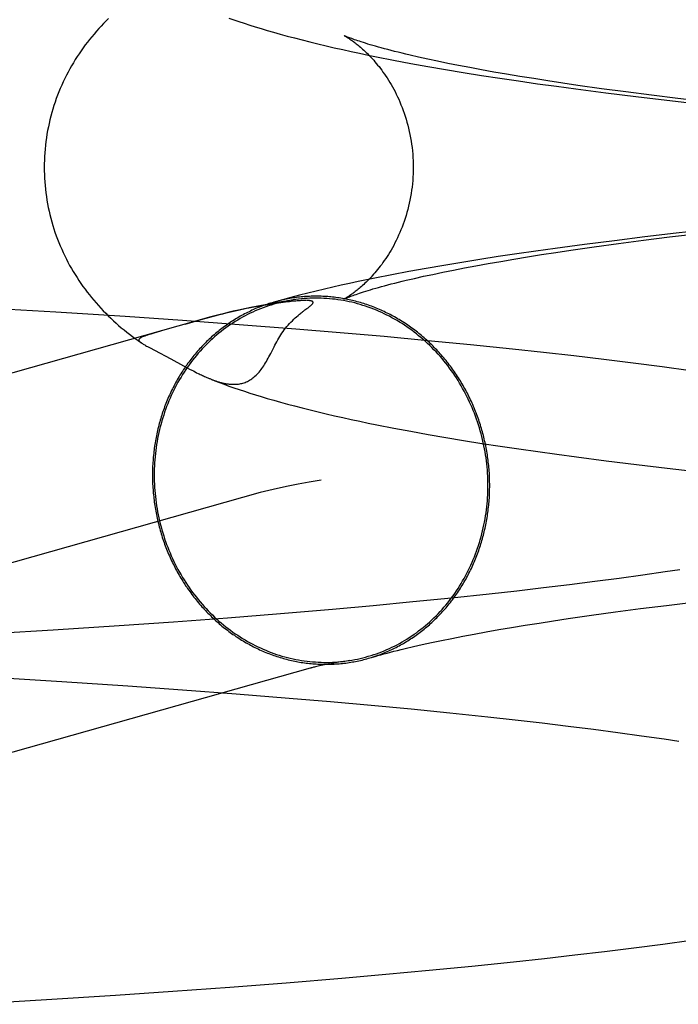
# Model space of a CAD drawing. Header units: inches. Extents: x 0 to 262, y 0 to 169.
# Tile 24 of 74: x 87.1533 to 87.2229, y 87.5961 to 87.7002. Entities that reach past the tile are written whole.
import ezdxf

# ---------------------------------------------------------------- set-up
doc = ezdxf.new("R2010")
doc.units = ezdxf.units.IN
doc.header["$LTSCALE"] = 14.384615
doc.header["$MEASUREMENT"] = 0
doc.linetypes.add('HIDDEN', pattern=[0.2, 0.1, -0.1])
doc.layers.add('DEFAULT_2', color=8, linetype='HIDDEN')

msp = doc.modelspace()

# ---------------------------------------------------------------- linework, layer by layer
at = {"layer": 'DEFAULT_2', "color": 8, "linetype": 'HIDDEN'}
for p, q in [((87.19642, 87.69604), (87.19546, 87.69626)), ((87.19281, 87.69594), (87.19462, 87.6956)), ((87.19462, 87.6956), (87.19644, 87.69527)), ((87.19745, 87.69582), (87.19642, 87.69604)), ((87.19644, 87.69527), (87.19829, 87.69495)), ((87.19853, 87.6956), (87.19745, 87.69582)), ((87.19967, 87.69538), (87.19853, 87.6956)), ((87.20086, 87.69515), (87.19967, 87.69538)), ((87.20211, 87.69492), (87.20086, 87.69515)), ((87.19829, 87.69495), (87.20018, 87.69464)), ((87.20018, 87.69464), (87.20209, 87.69433)), ((87.20209, 87.69433), (87.20404, 87.69403)), ((87.20341, 87.69468), (87.20211, 87.69492)), ((87.20476, 87.69445), (87.20341, 87.69468)), ((87.20617, 87.69422), (87.20476, 87.69445)), ((87.20763, 87.69398), (87.20617, 87.69422)), ((87.20404, 87.69403), (87.20601, 87.69374)), ((87.20601, 87.69374), (87.20801, 87.69345)), ((87.20913, 87.69374), (87.20763, 87.69398)), ((87.20801, 87.69345), (87.21004, 87.69317)), ((87.21069, 87.69351), (87.20913, 87.69374)), ((87.21004, 87.69317), (87.21209, 87.69289)), ((87.21229, 87.69327), (87.21069, 87.69351)), ((87.21478, 87.69292), (87.21229, 87.69327)), ((87.21209, 87.69289), (87.21523, 87.69248)), ((87.21737, 87.69257), (87.21478, 87.69292)), ((87.21523, 87.69248), (87.21843, 87.69209)), ((87.22006, 87.69222), (87.21737, 87.69257)), ((87.21843, 87.69209), (87.22169, 87.6917)), ((87.22284, 87.69188), (87.22006, 87.69222)), ((87.22169, 87.6917), (87.22501, 87.69133)), ((87.2257, 87.69154), (87.22284, 87.69188)), ((87.22267, 87.67763), (87.21938, 87.67724)), ((87.22198, 87.67724), (87.22483, 87.67758)), ((87.22602, 87.678), (87.22267, 87.67763)), ((87.21298, 87.67645), (87.20988, 87.67603)), ((87.21615, 87.67685), (87.21298, 87.67645)), ((87.21401, 87.67619), (87.21657, 87.67654)), ((87.21938, 87.67724), (87.21615, 87.67685)), ((87.21657, 87.67654), (87.21923, 87.67689)), ((87.21923, 87.67689), (87.22198, 87.67724)), ((87.20585, 87.67546), (87.20387, 87.67516)), ((87.20785, 87.67575), (87.20585, 87.67546)), ((87.20695, 87.67513), (87.20844, 87.67537)), ((87.20988, 87.67603), (87.20785, 87.67575)), ((87.20844, 87.67537), (87.20997, 87.6756)), ((87.20997, 87.6756), (87.21155, 87.67584)), ((87.21155, 87.67584), (87.21401, 87.67619)), ((87.20001, 87.67455), (87.19812, 87.67424)), ((87.20193, 87.67486), (87.20001, 87.67455)), ((87.20152, 87.67419), (87.2028, 87.67443)), ((87.20387, 87.67516), (87.20193, 87.67486)), ((87.2028, 87.67443), (87.20413, 87.67466)), ((87.20413, 87.67466), (87.20551, 87.6749)), ((87.20551, 87.6749), (87.20695, 87.67513)), ((87.19442, 87.67358), (87.19261, 87.67324)), ((87.19626, 87.67391), (87.19442, 87.67358)), ((87.19597, 87.67308), (87.19696, 87.67329)), ((87.19812, 87.67424), (87.19626, 87.67391)), ((87.19696, 87.67329), (87.19802, 87.67351)), ((87.19802, 87.67351), (87.19913, 87.67374)), ((87.19913, 87.67374), (87.2003, 87.67396)), ((87.2003, 87.67396), (87.20152, 87.67419)), ((87.19261, 87.67324), (87.19082, 87.67289)), ((87.19415, 87.67266), (87.19503, 87.67286)), ((87.19503, 87.67286), (87.19597, 87.67308)), ((87.18003, 87.67016), (87.17969, 87.6701)), ((87.18034, 87.6702), (87.18003, 87.67016)), ((87.18063, 87.67025), (87.18034, 87.6702)), ((87.1809, 87.67028), (87.18063, 87.67025)), ((87.18115, 87.67032), (87.1809, 87.67028)), ((87.18139, 87.67035), (87.18115, 87.67032)), ((87.18161, 87.67038), (87.18139, 87.67035)), ((87.18182, 87.6704), (87.18161, 87.67038)), ((87.182, 87.67042), (87.18182, 87.6704)), ((87.18217, 87.67044), (87.182, 87.67042)), ((87.18233, 87.67045), (87.18217, 87.67044)), ((87.18247, 87.67047), (87.18233, 87.67045)), ((87.18261, 87.67048), (87.18247, 87.67047)), ((87.18273, 87.67049), (87.18261, 87.67048)), ((87.18285, 87.6705), (87.18273, 87.67049)), ((87.18295, 87.6705), (87.18285, 87.6705)), ((87.18305, 87.67051), (87.18295, 87.6705)), ((87.18313, 87.67051), (87.18305, 87.67051)), ((87.18321, 87.67052), (87.18313, 87.67051)), ((87.18328, 87.67052), (87.18321, 87.67052)), ((87.18334, 87.67052), (87.18328, 87.67052)), ((87.1834, 87.67052), (87.18334, 87.67052)), ((87.18353, 87.67052), (87.18351, 87.67052)), ((87.18358, 87.67052), (87.18355, 87.67052)), ((87.18362, 87.67052), (87.1836, 87.67052)), ((87.15712, 87.66929), (87.1498, 87.66972)), ((87.16442, 87.66882), (87.15712, 87.66929)), ((87.17803, 87.66981), (87.17752, 87.66971)), ((87.1785, 87.6699), (87.17803, 87.66981)), ((87.17894, 87.66998), (87.1785, 87.6699)), ((87.17933, 87.67004), (87.17894, 87.66998)), ((87.17969, 87.6701), (87.17933, 87.67004)), ((87.18329, 87.66941), (87.18344, 87.66952)), ((87.18344, 87.66952), (87.18365, 87.66967)), ((87.18365, 87.66967), (87.18377, 87.66976)), ((87.17349, 87.66878), (87.04433, 87.63235)), ((87.17049, 87.6684), (87.16442, 87.66882)), ((87.1765, 87.66796), (87.17049, 87.6684)), ((87.17245, 87.66847), (87.17076, 87.668)), ((87.17335, 87.66872), (87.17245, 87.66847)), ((87.16782, 87.66717), (87.16736, 87.66704)), ((87.16864, 87.66741), (87.16782, 87.66717)), ((87.18246, 87.6675), (87.1765, 87.66796)), ((87.18718, 87.66711), (87.18246, 87.6675)), ((87.19183, 87.6667), (87.18718, 87.66711)), ((87.1658, 87.66628), (87.16616, 87.66603)), ((87.16612, 87.66606), (87.16616, 87.66603)), ((87.19642, 87.66627), (87.19183, 87.6667)), ((87.20094, 87.66583), (87.19642, 87.66627)), ((87.167, 87.66555), (87.16812, 87.66497)), ((87.16812, 87.66497), (87.16866, 87.66468)), ((87.20538, 87.66537), (87.20094, 87.66583)), ((87.20865, 87.66502), (87.20538, 87.66537)), ((87.21187, 87.66466), (87.20865, 87.66502)), ((87.16866, 87.66468), (87.16926, 87.66435)), ((87.16926, 87.66435), (87.17059, 87.66363)), ((87.21503, 87.66428), (87.21187, 87.66466)), ((87.21814, 87.6639), (87.21503, 87.66428)), ((87.22119, 87.6635), (87.21814, 87.6639)), ((87.17059, 87.66363), (87.17099, 87.66341)), ((87.17099, 87.66341), (87.17124, 87.66328)), ((87.17124, 87.66328), (87.17148, 87.66315)), ((87.17148, 87.66315), (87.17165, 87.66307)), ((87.17165, 87.66307), (87.17182, 87.66298)), ((87.17182, 87.66298), (87.17199, 87.66289)), ((87.17199, 87.66289), (87.17215, 87.66281)), ((87.22418, 87.6631), (87.22119, 87.6635)), ((87.17215, 87.66281), (87.17226, 87.66276)), ((87.17226, 87.66276), (87.17237, 87.66271)), ((87.17237, 87.66271), (87.17249, 87.66265)), ((87.17249, 87.66265), (87.1726, 87.6626)), ((87.1726, 87.6626), (87.17271, 87.66255)), ((87.17271, 87.66255), (87.17283, 87.66249)), ((87.17283, 87.66249), (87.17294, 87.66244)), ((87.17294, 87.66244), (87.17306, 87.66239)), ((87.17306, 87.66239), (87.17319, 87.66234)), ((87.19284, 87.65703), (87.19465, 87.65669)), ((87.19465, 87.65669), (87.19647, 87.65636)), ((87.19647, 87.65636), (87.19833, 87.65604)), ((87.19833, 87.65604), (87.20021, 87.65573)), ((87.20021, 87.65573), (87.20213, 87.65542)), ((87.20213, 87.65542), (87.20407, 87.65512)), ((87.20407, 87.65512), (87.20605, 87.65483)), ((87.20605, 87.65483), (87.20805, 87.65454)), ((87.20805, 87.65454), (87.21007, 87.65426)), ((87.21007, 87.65426), (87.21213, 87.65398)), ((87.21213, 87.65398), (87.21527, 87.65357)), ((87.21527, 87.65357), (87.21847, 87.65318)), ((87.21847, 87.65318), (87.22174, 87.65279)), ((87.22174, 87.65279), (87.22506, 87.65242)), ((87.17872, 87.65021), (87.04963, 87.6138)), ((87.22308, 87.64205), (87.22153, 87.64182)), ((87.21665, 87.64113), (87.21407, 87.6408)), ((87.21914, 87.64147), (87.21665, 87.64113)), ((87.22153, 87.64182), (87.21914, 87.64147)), ((87.20865, 87.64013), (87.20582, 87.6398)), ((87.2114, 87.64046), (87.20865, 87.64013)), ((87.21407, 87.6408), (87.2114, 87.64046)), ((87.19894, 87.63906), (87.19485, 87.63865)), ((87.20292, 87.63948), (87.19894, 87.63906)), ((87.20582, 87.6398), (87.20292, 87.63948)), ((87.18635, 87.63786), (87.18086, 87.6374)), ((87.19064, 87.63825), (87.18635, 87.63786)), ((87.19485, 87.63865), (87.19064, 87.63825)), ((87.21627, 87.6376), (87.21891, 87.63795)), ((87.21891, 87.63795), (87.22164, 87.63829)), ((87.22164, 87.63829), (87.22447, 87.63863)), ((87.17526, 87.63695), (87.16956, 87.63652)), ((87.18086, 87.6374), (87.17526, 87.63695)), ((87.20971, 87.63666), (87.21128, 87.6369)), ((87.21128, 87.6369), (87.21372, 87.63725)), ((87.21372, 87.63725), (87.21627, 87.6376)), ((87.1638, 87.63612), (87.15681, 87.63566)), ((87.16956, 87.63652), (87.1638, 87.63612)), ((87.20392, 87.63572), (87.20529, 87.63595)), ((87.20529, 87.63595), (87.20671, 87.63619)), ((87.20671, 87.63619), (87.20819, 87.63642)), ((87.20819, 87.63642), (87.20971, 87.63666)), ((87.15681, 87.63566), (87.14978, 87.63524)), ((87.19786, 87.63458), (87.19896, 87.6348)), ((87.19896, 87.6348), (87.20012, 87.63503)), ((87.20012, 87.63503), (87.20133, 87.63526)), ((87.20133, 87.63526), (87.2026, 87.63549)), ((87.2026, 87.63549), (87.20392, 87.63572)), ((87.19403, 87.63373), (87.1949, 87.63393)), ((87.1949, 87.63393), (87.19583, 87.63414)), ((87.19583, 87.63414), (87.19682, 87.63436)), ((87.19682, 87.63436), (87.19786, 87.63458)), ((87.18666, 87.63221), (87.18616, 87.63211)), ((87.18721, 87.6323), (87.18666, 87.63221)), ((87.1507, 87.63067), (87.15773, 87.63024)), ((87.15773, 87.63024), (87.16472, 87.62978)), ((87.16472, 87.62978), (87.17048, 87.62937)), ((87.17048, 87.62937), (87.17617, 87.62894)), ((87.17617, 87.62894), (87.18176, 87.62849)), ((87.18176, 87.62849), (87.18615, 87.62812)), ((87.18615, 87.62812), (87.19045, 87.62773)), ((87.19045, 87.62773), (87.19466, 87.62733)), ((87.19466, 87.62733), (87.19877, 87.62692)), ((87.19877, 87.62692), (87.20276, 87.6265)), ((87.20276, 87.6265), (87.20567, 87.62618)), ((87.20567, 87.62618), (87.20851, 87.62585)), ((87.20851, 87.62585), (87.21126, 87.62552)), ((87.21126, 87.62552), (87.21394, 87.62518)), ((87.21394, 87.62518), (87.21652, 87.62485)), ((87.21652, 87.62485), (87.21902, 87.6245)), ((87.21902, 87.6245), (87.22142, 87.62416)), ((87.22142, 87.62416), (87.22297, 87.62393)), ((87.21822, 87.60208), (87.22127, 87.60247)), ((87.22127, 87.60247), (87.22425, 87.60288)), ((87.21197, 87.60132), (87.21512, 87.60169)), ((87.21512, 87.60169), (87.21822, 87.60208)), ((87.20107, 87.60014), (87.20549, 87.6006)), ((87.20549, 87.6006), (87.20876, 87.60095)), ((87.20876, 87.60095), (87.21197, 87.60132)), ((87.19199, 87.59928), (87.19656, 87.5997)), ((87.19656, 87.5997), (87.20107, 87.60014)), ((87.1755, 87.59792), (87.18146, 87.59838)), ((87.18146, 87.59838), (87.18734, 87.59887)), ((87.18734, 87.59887), (87.19199, 87.59928)), ((87.16343, 87.59708), (87.16949, 87.59749)), ((87.16949, 87.59749), (87.1755, 87.59792)), ((87.14884, 87.59619), (87.15614, 87.59662)), ((87.15614, 87.59662), (87.16343, 87.59708))]:
    msp.add_line(p, q, dxfattribs=at)
for points in [[(87.16268, 87.70034), (87.16242, 87.70008), (87.16215, 87.69981), (87.1619, 87.69954), (87.16164, 87.69927), (87.16139, 87.69899), (87.16115, 87.6987), (87.16091, 87.69842), (87.16068, 87.69813), (87.16045, 87.69784), (87.16022, 87.69754), (87.16, 87.69724), (87.15978, 87.69693), (87.15957, 87.69662), (87.15937, 87.69631), (87.15916, 87.69599), (87.15897, 87.69567), (87.15878, 87.69534), (87.15859, 87.69501), (87.15841, 87.69468), (87.15823, 87.69434), (87.15806, 87.694), (87.1579, 87.69365), (87.15774, 87.6933), (87.15758, 87.69295), (87.15744, 87.69259), (87.1573, 87.69223), (87.15716, 87.69187), (87.15703, 87.6915), (87.15691, 87.69114), (87.15679, 87.69076), (87.15668, 87.69039), (87.15658, 87.69001), (87.15649, 87.68964), (87.1564, 87.68925), (87.15632, 87.68887), (87.15624, 87.68849), (87.15617, 87.6881), (87.15611, 87.68771), (87.15606, 87.68733), (87.15601, 87.68694), (87.15597, 87.68654), (87.15594, 87.68615), (87.15591, 87.68576), (87.1559, 87.68537), (87.15589, 87.68497), (87.15588, 87.68461)], [(87.1754, 87.70039), (87.17592, 87.70021), (87.17646, 87.70002), (87.17702, 87.69984), (87.1776, 87.69965), (87.17819, 87.69946), (87.17881, 87.69927), (87.17945, 87.69908), (87.18012, 87.69889), (87.18082, 87.69869), (87.18156, 87.69848), (87.18233, 87.69828), (87.18314, 87.69807), (87.18396, 87.69786), (87.18481, 87.69766), (87.18567, 87.69745), (87.18654, 87.69725), (87.18743, 87.69705), (87.18832, 87.69685), (87.18922, 87.69666), (87.19012, 87.69648), (87.19102, 87.69629), (87.19281, 87.69594)], [(87.18757, 87.69854), (87.18757, 87.69854), (87.18757, 87.69854), (87.18759, 87.69853), (87.18761, 87.69852), (87.18763, 87.69851), (87.18767, 87.69849), (87.18771, 87.69847), (87.18775, 87.69844), (87.1878, 87.69841), (87.18786, 87.69838), (87.18792, 87.69834), (87.18798, 87.6983), (87.18805, 87.69826), (87.18813, 87.69821), (87.1882, 87.69816), (87.18829, 87.6981), (87.18837, 87.69804), (87.18846, 87.69798), (87.18856, 87.69791), (87.18865, 87.69784), (87.18875, 87.69776), (87.18886, 87.69768), (87.18896, 87.6976), (87.18907, 87.69751), (87.18918, 87.69741), (87.1893, 87.69732), (87.18942, 87.69721), (87.18954, 87.69711), (87.18966, 87.697), (87.18978, 87.69688), (87.18991, 87.69676), (87.19004, 87.69663), (87.19017, 87.6965), (87.1903, 87.69636), (87.19043, 87.69622), (87.19057, 87.69607), (87.19071, 87.69592), (87.19084, 87.69576), (87.19098, 87.69559), (87.19112, 87.69542), (87.19127, 87.69525), (87.19141, 87.69506), (87.19155, 87.69487), (87.19169, 87.69468), (87.19184, 87.69447), (87.19198, 87.69426), (87.19212, 87.69405), (87.19226, 87.69382), (87.19241, 87.69359), (87.19255, 87.69336), (87.19268, 87.69311), (87.19282, 87.69286), (87.19296, 87.69261), (87.19309, 87.69234), (87.19322, 87.69207), (87.19335, 87.6918), (87.19347, 87.69152), (87.19359, 87.69123), (87.19371, 87.69093), (87.19382, 87.69063), (87.19393, 87.69033), (87.19403, 87.69002), (87.19413, 87.6897), (87.19422, 87.68938), (87.19431, 87.68906), (87.1944, 87.68873), (87.19447, 87.6884), (87.19454, 87.68806), (87.19461, 87.68772), (87.19466, 87.68738), (87.19472, 87.68704), (87.19476, 87.68669), (87.1948, 87.68634), (87.19483, 87.68599), (87.19485, 87.68564), (87.19487, 87.68529), (87.19488, 87.68494), (87.19488, 87.68461)], [(87.19546, 87.69626), (87.19455, 87.69647), (87.19412, 87.69657), (87.1937, 87.69667), (87.1933, 87.69677), (87.19291, 87.69686), (87.19254, 87.69696), (87.19219, 87.69705), (87.19184, 87.69714), (87.19151, 87.69723), (87.1912, 87.69732), (87.1909, 87.6974), (87.19062, 87.69749), (87.19035, 87.69757), (87.19009, 87.69764), (87.18985, 87.69772), (87.18962, 87.69779), (87.1894, 87.69786), (87.1892, 87.69793), (87.18902, 87.69799), (87.18884, 87.69805), (87.18868, 87.6981), (87.18853, 87.69816), (87.18839, 87.69821), (87.18826, 87.69826), (87.18815, 87.6983), (87.18805, 87.69834), (87.18795, 87.69838), (87.18787, 87.69841), (87.1878, 87.69844), (87.18774, 87.69846), (87.18769, 87.69849), (87.18765, 87.6985), (87.18761, 87.69852), (87.18759, 87.69853), (87.18758, 87.69853)], [(87.15588, 87.68461), (87.15589, 87.68425), (87.1559, 87.68386), (87.15591, 87.68346), (87.15594, 87.68307), (87.15597, 87.68268), (87.15601, 87.68229), (87.15606, 87.6819), (87.15611, 87.68152), (87.15617, 87.68113), (87.15624, 87.68074), (87.15631, 87.68036), (87.15639, 87.67998), (87.15648, 87.6796), (87.15658, 87.67922), (87.15668, 87.67885), (87.15679, 87.67847), (87.1569, 87.6781), (87.15702, 87.67774), (87.15715, 87.67737), (87.15729, 87.67701), (87.15743, 87.67665), (87.15757, 87.6763), (87.15773, 87.67594), (87.15788, 87.6756), (87.15805, 87.67525), (87.15822, 87.67491), (87.15839, 87.67457), (87.15857, 87.67424), (87.15876, 87.67391), (87.15895, 87.67358), (87.15915, 87.67326), (87.15935, 87.67294), (87.15955, 87.67263), (87.15976, 87.67232), (87.15998, 87.67202), (87.1602, 87.67171), (87.16042, 87.67142), (87.16065, 87.67112), (87.16088, 87.67083), (87.16112, 87.67055), (87.16136, 87.67027), (87.16161, 87.66999), (87.16186, 87.66971), (87.16212, 87.66944), (87.16238, 87.66918), (87.16265, 87.66891), (87.16292, 87.66865), (87.16319, 87.66839), (87.16347, 87.66814), (87.16375, 87.66789), (87.16403, 87.66765), (87.16432, 87.66741), (87.16461, 87.66718), (87.1649, 87.66695), (87.1652, 87.66672), (87.1655, 87.6665), (87.1658, 87.66628)], [(87.19488, 87.68461), (87.19488, 87.68428), (87.19487, 87.68393), (87.19485, 87.68357), (87.19483, 87.68322), (87.1948, 87.68287), (87.19476, 87.68252), (87.19471, 87.68218), (87.19466, 87.68183), (87.19461, 87.68149), (87.19454, 87.68115), (87.19447, 87.68082), (87.19439, 87.68049), (87.19431, 87.68016), (87.19422, 87.67983), (87.19413, 87.67951), (87.19403, 87.6792), (87.19393, 87.67889), (87.19382, 87.67858), (87.19371, 87.67828), (87.19359, 87.67799), (87.19347, 87.6777), (87.19334, 87.67742), (87.19322, 87.67714), (87.19309, 87.67687), (87.19295, 87.67661), (87.19282, 87.67635), (87.19268, 87.6761), (87.19254, 87.67586), (87.1924, 87.67562), (87.19226, 87.67539), (87.19212, 87.67517), (87.19198, 87.67495), (87.19183, 87.67474), (87.19169, 87.67454), (87.19155, 87.67434), (87.1914, 87.67415), (87.19126, 87.67397), (87.19112, 87.67379), (87.19098, 87.67362), (87.19084, 87.67345), (87.1907, 87.6733), (87.19056, 87.67314), (87.19043, 87.67299), (87.1903, 87.67285), (87.19016, 87.67272), (87.19003, 87.67258), (87.1899, 87.67246), (87.18978, 87.67234), (87.18965, 87.67222), (87.18953, 87.67211), (87.18941, 87.672), (87.18929, 87.6719), (87.18918, 87.6718), (87.18907, 87.67171), (87.18896, 87.67162), (87.18885, 87.67154), (87.18875, 87.67146), (87.18865, 87.67138), (87.18855, 87.67131), (87.18846, 87.67124), (87.18837, 87.67118), (87.18828, 87.67112), (87.1882, 87.67106), (87.18812, 87.67101), (87.18805, 87.67096), (87.18798, 87.67092), (87.18791, 87.67088), (87.18785, 87.67084), (87.1878, 87.67081), (87.18775, 87.67078), (87.1877, 87.67075), (87.18766, 87.67073), (87.18763, 87.67071), (87.1876, 87.6707), (87.18758, 87.67069), (87.18757, 87.67068), (87.18756, 87.67068)], [(87.19082, 87.67289), (87.18993, 87.6727), (87.18905, 87.67252), (87.18816, 87.67233), (87.18728, 87.67214), (87.1864, 87.67194), (87.18552, 87.67173), (87.18463, 87.67152), (87.18374, 87.6713), (87.18285, 87.67108), (87.18196, 87.67084), (87.18106, 87.6706), (87.18017, 87.67035)], [(87.18757, 87.67068), (87.18757, 87.67068), (87.18759, 87.67069), (87.18762, 87.6707), (87.18765, 87.67072), (87.18769, 87.67073), (87.18774, 87.67076), (87.18781, 87.67078), (87.18788, 87.67081), (87.18796, 87.67085), (87.18805, 87.67088), (87.18816, 87.67092), (87.18827, 87.67097), (87.1884, 87.67101), (87.18854, 87.67106), (87.18869, 87.67112), (87.18885, 87.67117), (87.18903, 87.67123), (87.18922, 87.6713), (87.18942, 87.67136), (87.18963, 87.67143), (87.18986, 87.6715), (87.19011, 87.67158), (87.19036, 87.67166), (87.19063, 87.67174), (87.19092, 87.67182), (87.19122, 87.6719), (87.19153, 87.67199), (87.19186, 87.67208), (87.19221, 87.67217), (87.19257, 87.67227), (87.19294, 87.67236), (87.19333, 87.67246), (87.19373, 87.67256), (87.19415, 87.67266)], [(87.18017, 87.67035), (87.18014, 87.67034), (87.17997, 87.67029), (87.1798, 87.67024), (87.17964, 87.67019), (87.17947, 87.67013), (87.17931, 87.67008), (87.17914, 87.67002), (87.17898, 87.66996), (87.17881, 87.66989), (87.17865, 87.66983), (87.17849, 87.66977), (87.17833, 87.6697), (87.17816, 87.66963), (87.178, 87.66956), (87.17784, 87.66949), (87.17768, 87.66941), (87.17753, 87.66934), (87.17737, 87.66926), (87.17721, 87.66918), (87.17705, 87.6691), (87.1769, 87.66902), (87.17674, 87.66893), (87.17659, 87.66885), (87.17644, 87.66876), (87.17628, 87.66867), (87.17613, 87.66858), (87.17598, 87.66848), (87.17583, 87.66839), (87.17568, 87.66829), (87.17554, 87.6682), (87.17539, 87.6681), (87.17524, 87.668), (87.1751, 87.66789), (87.17495, 87.66779), (87.17481, 87.66768), (87.17467, 87.66758), (87.17453, 87.66747), (87.17439, 87.66736), (87.17425, 87.66725), (87.17411, 87.66713), (87.17397, 87.66702), (87.17384, 87.6669), (87.1737, 87.66679), (87.17357, 87.66667), (87.17344, 87.66655), (87.17331, 87.66642), (87.17318, 87.6663), (87.17305, 87.66618), (87.17292, 87.66605), (87.17279, 87.66592), (87.17267, 87.66579), (87.17254, 87.66566), (87.17242, 87.66553), (87.1723, 87.6654), (87.17218, 87.66526), (87.17206, 87.66513), (87.17194, 87.66499), (87.17182, 87.66485), (87.17171, 87.66471), (87.17159, 87.66457), (87.17148, 87.66443), (87.17137, 87.66428), (87.17126, 87.66414), (87.17115, 87.66399), (87.17104, 87.66385), (87.17094, 87.6637), (87.17083, 87.66355), (87.17073, 87.6634), (87.17062, 87.66324), (87.17052, 87.66309), (87.17042, 87.66294), (87.17033, 87.66278), (87.17023, 87.66263), (87.17013, 87.66247), (87.17004, 87.66231), (87.16995, 87.66215), (87.16986, 87.66199), (87.16977, 87.66183), (87.16968, 87.66167), (87.1696, 87.6615), (87.16951, 87.66134), (87.16943, 87.66117), (87.16935, 87.66101), (87.16927, 87.66084), (87.16919, 87.66067), (87.16911, 87.6605), (87.16903, 87.66033), (87.16896, 87.66016), (87.16889, 87.65999), (87.16882, 87.65982), (87.16875, 87.65964), (87.16868, 87.65947), (87.16861, 87.6593), (87.16855, 87.65912), (87.16849, 87.65894), (87.16842, 87.65877), (87.16836, 87.65859), (87.16831, 87.65841), (87.16825, 87.65823), (87.1682, 87.65805), (87.16814, 87.65787), (87.16809, 87.65769), (87.16804, 87.65751), (87.16799, 87.65733), (87.16795, 87.65715), (87.1679, 87.65696), (87.16786, 87.65678), (87.16782, 87.65659), (87.16778, 87.65641), (87.16774, 87.65622), (87.1677, 87.65604), (87.16767, 87.65585), (87.16763, 87.65567), (87.1676, 87.65548), (87.16757, 87.65529), (87.16754, 87.65511), (87.16752, 87.65492), (87.16749, 87.65473), (87.16747, 87.65454), (87.16745, 87.65435), (87.16743, 87.65416), (87.16741, 87.65397), (87.16739, 87.65378), (87.16738, 87.65359), (87.16736, 87.6534), (87.16735, 87.65321), (87.16734, 87.65302), (87.16734, 87.65283), (87.16733, 87.65264), (87.16733, 87.65245), (87.16732, 87.65226), (87.16732, 87.65207)], [(87.18214, 87.67057), (87.18189, 87.67053), (87.1816, 87.67048), (87.1813, 87.67042), (87.18101, 87.67036), (87.18073, 87.67029), (87.18044, 87.67021), (87.18015, 87.67013), (87.17987, 87.67004), (87.17958, 87.66995), (87.1793, 87.66986), (87.17902, 87.66975), (87.17874, 87.66965), (87.17847, 87.66954), (87.17819, 87.66942), (87.17792, 87.6693), (87.17765, 87.66917), (87.17738, 87.66904), (87.17711, 87.6689), (87.17685, 87.66876), (87.17659, 87.66861), (87.17633, 87.66846), (87.17607, 87.6683), (87.17582, 87.66814), (87.17557, 87.66797), (87.17532, 87.6678), (87.17507, 87.66763), (87.17483, 87.66745), (87.17459, 87.66726), (87.17435, 87.66707), (87.17412, 87.66688), (87.17389, 87.66668), (87.17366, 87.66648), (87.17343, 87.66627), (87.17321, 87.66606), (87.173, 87.66584), (87.17278, 87.66562), (87.17257, 87.6654), (87.17236, 87.66517), (87.17216, 87.66494), (87.17196, 87.66471), (87.17176, 87.66447), (87.17157, 87.66423), (87.17138, 87.66398), (87.1712, 87.66373), (87.17102, 87.66348), (87.17084, 87.66322), (87.17067, 87.66296), (87.1705, 87.6627), (87.17034, 87.66243), (87.17018, 87.66216), (87.17002, 87.66189), (87.16987, 87.66161), (87.16973, 87.66134), (87.16958, 87.66105), (87.16945, 87.66077), (87.16931, 87.66048), (87.16918, 87.66019), (87.16906, 87.6599), (87.16894, 87.65961), (87.16882, 87.65931), (87.16871, 87.65901), (87.16861, 87.65871), (87.16851, 87.65841), (87.16841, 87.65811), (87.16832, 87.6578), (87.16823, 87.65749), (87.16815, 87.65718), (87.16807, 87.65687), (87.168, 87.65656), (87.16793, 87.65624), (87.16787, 87.65593), (87.16781, 87.65561), (87.16776, 87.65529), (87.16771, 87.65497), (87.16767, 87.65465), (87.16763, 87.65433), (87.1676, 87.65401), (87.16757, 87.65368), (87.16755, 87.65336), (87.16753, 87.65304), (87.16752, 87.65271), (87.16751, 87.65239), (87.16751, 87.65206)], [(87.18144, 87.67046), (87.18071, 87.67034), (87.17998, 87.67021), (87.17923, 87.67008), (87.17847, 87.66993), (87.17772, 87.66979), (87.17705, 87.66965), (87.17642, 87.66951), (87.17584, 87.66938), (87.1753, 87.66925), (87.1748, 87.66913), (87.17433, 87.66901), (87.1739, 87.66889), (87.17349, 87.66878)], [(87.20297, 87.65096), (87.20297, 87.65115), (87.20296, 87.65134), (87.20296, 87.65153), (87.20295, 87.65173), (87.20295, 87.65192), (87.20294, 87.65211), (87.20293, 87.6523), (87.20291, 87.65249), (87.2029, 87.65268), (87.20288, 87.65287), (87.20286, 87.65306), (87.20284, 87.65325), (87.20282, 87.65344), (87.2028, 87.65363), (87.20278, 87.65382), (87.20275, 87.65401), (87.20272, 87.6542), (87.20269, 87.65439), (87.20266, 87.65458), (87.20263, 87.65477), (87.20259, 87.65496), (87.20255, 87.65514), (87.20252, 87.65533), (87.20248, 87.65552), (87.20243, 87.6557), (87.20239, 87.65589), (87.20235, 87.65608), (87.2023, 87.65626), (87.20225, 87.65645), (87.2022, 87.65663), (87.20215, 87.65682), (87.2021, 87.657), (87.20204, 87.65718), (87.20198, 87.65737), (87.20193, 87.65755), (87.20187, 87.65773), (87.20181, 87.65791), (87.20174, 87.65809), (87.20168, 87.65827), (87.20161, 87.65845), (87.20154, 87.65863), (87.20147, 87.6588), (87.2014, 87.65898), (87.20133, 87.65916), (87.20126, 87.65933), (87.20118, 87.65951), (87.2011, 87.65968), (87.20103, 87.65985), (87.20095, 87.66003), (87.20086, 87.6602), (87.20078, 87.66037), (87.2007, 87.66054), (87.20061, 87.66071), (87.20052, 87.66087), (87.20043, 87.66104), (87.20034, 87.66121), (87.20025, 87.66137), (87.20016, 87.66154), (87.20006, 87.6617), (87.19996, 87.66186), (87.19987, 87.66202), (87.19977, 87.66218), (87.19967, 87.66234), (87.19956, 87.6625), (87.19946, 87.66266), (87.19936, 87.66281), (87.19925, 87.66297), (87.19914, 87.66312), (87.19903, 87.66328), (87.19892, 87.66343), (87.19881, 87.66358), (87.1987, 87.66373), (87.19858, 87.66388), (87.19847, 87.66402), (87.19835, 87.66417), (87.19823, 87.66431), (87.19811, 87.66446), (87.19799, 87.6646), (87.19787, 87.66474), (87.19775, 87.66488), (87.19762, 87.66502), (87.1975, 87.66515), (87.19737, 87.66529), (87.19724, 87.66542), (87.19711, 87.66556), (87.19698, 87.66569), (87.19685, 87.66582), (87.19672, 87.66595), (87.19659, 87.66607), (87.19645, 87.6662), (87.19632, 87.66633), (87.19618, 87.66645), (87.19604, 87.66657), (87.1959, 87.66669), (87.19576, 87.66681), (87.19562, 87.66693), (87.19548, 87.66704), (87.19534, 87.66716), (87.19519, 87.66727), (87.19505, 87.66738), (87.1949, 87.66749), (87.19475, 87.6676), (87.19461, 87.66771), (87.19446, 87.66781), (87.19431, 87.66792), (87.19416, 87.66802), (87.19401, 87.66812), (87.19385, 87.66822), (87.1937, 87.66831), (87.19355, 87.66841), (87.19339, 87.6685), (87.19324, 87.6686), (87.19308, 87.66869), (87.19292, 87.66878), (87.19277, 87.66886), (87.19261, 87.66895), (87.19245, 87.66903), (87.19229, 87.66912), (87.19213, 87.6692), (87.19197, 87.66927), (87.1918, 87.66935), (87.19164, 87.66943), (87.19148, 87.6695), (87.19131, 87.66957), (87.19115, 87.66964), (87.19098, 87.66971), (87.19082, 87.66978), (87.19065, 87.66984), (87.19049, 87.66991), (87.19032, 87.66997), (87.19015, 87.67003), (87.18998, 87.67009), (87.18981, 87.67014), (87.18965, 87.6702), (87.18948, 87.67025), (87.18931, 87.6703), (87.18914, 87.67035), (87.18897, 87.6704), (87.18879, 87.67044), (87.18862, 87.67049), (87.18845, 87.67053), (87.18828, 87.67057), (87.18811, 87.6706), (87.18793, 87.67064), (87.18776, 87.67068), (87.18759, 87.67071), (87.18741, 87.67074), (87.18724, 87.67077), (87.18707, 87.67079), (87.18689, 87.67082), (87.18672, 87.67084), (87.18654, 87.67086), (87.18637, 87.67088), (87.18619, 87.6709), (87.18602, 87.67092), (87.18585, 87.67093), (87.18567, 87.67094), (87.1855, 87.67095), (87.18532, 87.67096), (87.18515, 87.67097), (87.18497, 87.67097), (87.1848, 87.67097), (87.18462, 87.67098), (87.18445, 87.67097), (87.18427, 87.67097), (87.1841, 87.67097), (87.18392, 87.67096), (87.18375, 87.67095), (87.18357, 87.67094), (87.1834, 87.67093), (87.18322, 87.67091), (87.18305, 87.6709), (87.18288, 87.67088), (87.1827, 87.67086), (87.18253, 87.67084), (87.18236, 87.67081), (87.18218, 87.67079), (87.18201, 87.67076), (87.18184, 87.67073), (87.18167, 87.6707), (87.1815, 87.67067), (87.18133, 87.67063), (87.18116, 87.6706), (87.18098, 87.67056), (87.18081, 87.67052), (87.18065, 87.67048), (87.18048, 87.67043), (87.18031, 87.67039)], [(87.20278, 87.65097), (87.20278, 87.65129), (87.20277, 87.65162), (87.20276, 87.65194), (87.20274, 87.65227), (87.20272, 87.65259), (87.20269, 87.65292), (87.20266, 87.65324), (87.20262, 87.65356), (87.20258, 87.65389), (87.20253, 87.65421), (87.20248, 87.65453), (87.20242, 87.65485), (87.20236, 87.65517), (87.20229, 87.65549), (87.20222, 87.65581), (87.20214, 87.65613), (87.20206, 87.65644), (87.20197, 87.65675), (87.20188, 87.65707), (87.20178, 87.65738), (87.20168, 87.65769), (87.20158, 87.65799), (87.20147, 87.6583), (87.20135, 87.6586), (87.20123, 87.6589), (87.20111, 87.6592), (87.20098, 87.6595), (87.20085, 87.65979), (87.20071, 87.66009), (87.20056, 87.66038), (87.20042, 87.66066), (87.20027, 87.66095), (87.20011, 87.66123), (87.19995, 87.66151), (87.19979, 87.66179), (87.19962, 87.66206), (87.19945, 87.66233), (87.19927, 87.6626), (87.19909, 87.66286), (87.19891, 87.66312), (87.19872, 87.66338), (87.19853, 87.66364), (87.19833, 87.66389), (87.19813, 87.66413), (87.19793, 87.66438), (87.19772, 87.66462), (87.19751, 87.66486), (87.1973, 87.66509), (87.19708, 87.66532), (87.19686, 87.66554), (87.19663, 87.66576), (87.19641, 87.66598), (87.19617, 87.66619), (87.19594, 87.6664), (87.1957, 87.6666), (87.19546, 87.6668), (87.19522, 87.667), (87.19497, 87.66719), (87.19473, 87.66738), (87.19447, 87.66756), (87.19422, 87.66774), (87.19396, 87.66791), (87.1937, 87.66808), (87.19344, 87.66824), (87.19318, 87.6684), (87.19291, 87.66855), (87.19264, 87.6687), (87.19237, 87.66885), (87.1921, 87.66899), (87.19183, 87.66912), (87.19155, 87.66925), (87.19127, 87.66937), (87.19099, 87.66949), (87.19071, 87.66961), (87.19043, 87.66972), (87.19014, 87.66982), (87.18985, 87.66992), (87.18957, 87.67001), (87.18928, 87.6701), (87.18899, 87.67018), (87.1887, 87.67026), (87.1884, 87.67033), (87.18811, 87.6704), (87.18782, 87.67046), (87.18752, 87.67051), (87.18723, 87.67056), (87.18693, 87.67061), (87.18663, 87.67065), (87.18634, 87.67068), (87.18604, 87.67071), (87.18574, 87.67073), (87.18544, 87.67075), (87.18515, 87.67076), (87.18485, 87.67077), (87.18455, 87.67077), (87.18425, 87.67077), (87.18396, 87.67076), (87.18366, 87.67074), (87.18336, 87.67072), (87.18307, 87.67069), (87.18277, 87.67066), (87.18248, 87.67062), (87.18218, 87.67058), (87.18144, 87.67046)], [(87.18348, 87.67052), (87.18346, 87.67052), (87.1834, 87.67052)], [(87.18377, 87.66976), (87.18382, 87.6698), (87.18388, 87.66984), (87.18392, 87.66988), (87.18397, 87.66991), (87.18401, 87.66995), (87.18405, 87.66998), (87.18408, 87.67001), (87.18411, 87.67004), (87.18414, 87.67007), (87.18417, 87.67009), (87.18419, 87.67012), (87.18421, 87.67014), (87.18423, 87.67016), (87.18425, 87.67018), (87.18426, 87.6702), (87.18428, 87.67022), (87.18429, 87.67024), (87.18429, 87.67026), (87.1843, 87.67028), (87.1843, 87.67029), (87.18431, 87.67031), (87.18431, 87.67032), (87.18431, 87.67033), (87.1843, 87.67035), (87.1843, 87.67036), (87.18429, 87.67037), (87.18429, 87.67038), (87.18428, 87.67039), (87.18427, 87.6704), (87.18426, 87.67041), (87.18425, 87.67042), (87.18424, 87.67042), (87.18423, 87.67043), (87.18421, 87.67044), (87.1842, 87.67045), (87.18418, 87.67045), (87.18417, 87.67046), (87.18415, 87.67046), (87.18413, 87.67047), (87.18412, 87.67047), (87.1841, 87.67048), (87.18408, 87.67048), (87.18406, 87.67049), (87.18405, 87.67049), (87.18403, 87.67049), (87.18401, 87.67049), (87.18399, 87.6705), (87.18397, 87.6705), (87.18395, 87.6705), (87.18393, 87.6705), (87.18392, 87.67051), (87.1839, 87.67051), (87.18388, 87.67051), (87.18386, 87.67051), (87.18384, 87.67051), (87.18382, 87.67051), (87.1838, 87.67052), (87.18378, 87.67052), (87.18376, 87.67052), (87.18374, 87.67052), (87.18372, 87.67052), (87.1837, 87.67052), (87.18368, 87.67052), (87.18366, 87.67052), (87.18364, 87.67052)], [(87.17752, 87.66971), (87.17725, 87.66966), (87.17697, 87.6696), (87.17667, 87.66954), (87.17638, 87.66947), (87.17607, 87.6694), (87.17575, 87.66933), (87.17542, 87.66925), (87.17508, 87.66917), (87.17474, 87.66908)], [(87.18271, 87.66894), (87.18279, 87.66901), (87.18288, 87.66908), (87.18296, 87.66915), (87.18304, 87.66922), (87.18313, 87.66928), (87.18321, 87.66935), (87.18329, 87.66941)], [(87.17474, 87.66908), (87.17427, 87.66896), (87.17335, 87.66872)], [(87.17982, 87.66492), (87.18018, 87.66563), (87.18027, 87.66581), (87.18037, 87.66599), (87.18047, 87.66617), (87.18057, 87.66635), (87.18067, 87.66653), (87.18078, 87.66671), (87.18089, 87.66689), (87.18101, 87.66707), (87.18113, 87.66725), (87.18126, 87.66742), (87.18139, 87.6676), (87.18153, 87.66776), (87.18167, 87.66793), (87.18181, 87.66809), (87.18196, 87.66824), (87.18211, 87.66839), (87.18226, 87.66854), (87.18241, 87.66868), (87.18256, 87.66881), (87.18271, 87.66894)], [(87.16736, 87.66704), (87.16716, 87.66697), (87.16697, 87.66692), (87.1668, 87.66686), (87.16664, 87.66681), (87.16651, 87.66676), (87.16638, 87.66671), (87.16627, 87.66667), (87.16618, 87.66663), (87.1661, 87.66658), (87.16603, 87.66654), (87.16598, 87.6665), (87.16594, 87.66646), (87.16591, 87.66643), (87.16589, 87.66639), (87.16589, 87.66635), (87.16589, 87.66631), (87.16591, 87.66627), (87.16593, 87.66623), (87.16597, 87.66619), (87.16601, 87.66615), (87.16606, 87.6661), (87.16612, 87.66606)], [(87.16616, 87.66603), (87.16619, 87.66601), (87.16626, 87.66597), (87.16634, 87.66592), (87.16642, 87.66587), (87.16651, 87.66582), (87.1666, 87.66577), (87.1667, 87.66571), (87.1668, 87.66566), (87.167, 87.66555)], [(87.17358, 87.66217), (87.17365, 87.66215), (87.17372, 87.66212), (87.17379, 87.6621), (87.17387, 87.66207), (87.17394, 87.66204), (87.17402, 87.66202), (87.1741, 87.66199), (87.17417, 87.66197), (87.17425, 87.66194), (87.17434, 87.66191), (87.17442, 87.66189), (87.17451, 87.66187), (87.17459, 87.66184), (87.17468, 87.66182), (87.17477, 87.6618), (87.17486, 87.66178), (87.17496, 87.66176), (87.17505, 87.66174), (87.17514, 87.66172), (87.17524, 87.66171), (87.17534, 87.6617), (87.17544, 87.66168), (87.17555, 87.66167), (87.17565, 87.66167), (87.17576, 87.66166), (87.17587, 87.66166), (87.17598, 87.66166), (87.17609, 87.66166), (87.17621, 87.66167), (87.17632, 87.66168), (87.17643, 87.66169), (87.17655, 87.66171), (87.17666, 87.66174), (87.17678, 87.66176), (87.17689, 87.6618), (87.17701, 87.66183), (87.17713, 87.66187), (87.17724, 87.66192), (87.17736, 87.66197), (87.17748, 87.66203), (87.17759, 87.6621), (87.17771, 87.66217), (87.17782, 87.66225), (87.17794, 87.66233), (87.17805, 87.66242), (87.17816, 87.66251), (87.17827, 87.66262), (87.17838, 87.66272), (87.17849, 87.66284), (87.17859, 87.66295), (87.17869, 87.66308), (87.1788, 87.66321), (87.17889, 87.66334), (87.17899, 87.66348), (87.17909, 87.66362), (87.17918, 87.66377), (87.17928, 87.66393), (87.17937, 87.66408), (87.17946, 87.66424), (87.17955, 87.66441), (87.17964, 87.66458), (87.17973, 87.66474), (87.17982, 87.66492)], [(87.17319, 87.66234), (87.17325, 87.66231), (87.17332, 87.66228), (87.17338, 87.66226), (87.17345, 87.66223)], [(87.17345, 87.66223), (87.17392, 87.66204), (87.17441, 87.66185), (87.1749, 87.66167), (87.17541, 87.66148), (87.17594, 87.6613), (87.17648, 87.66111), (87.17704, 87.66093), (87.17761, 87.66074), (87.17821, 87.66055), (87.17882, 87.66036), (87.17946, 87.66017), (87.18014, 87.65998), (87.18084, 87.65978), (87.18158, 87.65957), (87.18235, 87.65937), (87.18316, 87.65916), (87.18399, 87.65895), (87.18483, 87.65875), (87.18569, 87.65854), (87.18657, 87.65834), (87.18745, 87.65814), (87.18834, 87.65795), (87.18924, 87.65775), (87.19014, 87.65757), (87.19104, 87.65738), (87.19284, 87.65703)], [(87.16732, 87.65207), (87.16732, 87.65188), (87.16733, 87.65169), (87.16733, 87.6515), (87.16734, 87.6513), (87.16734, 87.65111), (87.16735, 87.65092), (87.16736, 87.65073), (87.16738, 87.65054), (87.16739, 87.65035), (87.16741, 87.65016), (87.16743, 87.64997), (87.16745, 87.64978), (87.16747, 87.64959), (87.16749, 87.6494), (87.16752, 87.64921), (87.16754, 87.64902), (87.16757, 87.64883), (87.1676, 87.64864), (87.16763, 87.64845), (87.16767, 87.64826), (87.1677, 87.64808), (87.16774, 87.64789), (87.16778, 87.6477), (87.16782, 87.64751), (87.16786, 87.64733), (87.1679, 87.64714), (87.16795, 87.64695), (87.16799, 87.64677), (87.16804, 87.64658), (87.16809, 87.6464), (87.16814, 87.64621), (87.1682, 87.64603), (87.16825, 87.64585), (87.16831, 87.64567), (87.16836, 87.64548), (87.16842, 87.6453), (87.16849, 87.64512), (87.16855, 87.64494), (87.16861, 87.64476), (87.16868, 87.64458), (87.16875, 87.6444), (87.16882, 87.64423), (87.16889, 87.64405), (87.16896, 87.64387), (87.16903, 87.6437), (87.16911, 87.64352), (87.16919, 87.64335), (87.16927, 87.64318), (87.16935, 87.64301), (87.16943, 87.64283), (87.16951, 87.64266), (87.1696, 87.64249), (87.16968, 87.64232), (87.16977, 87.64216), (87.16986, 87.64199), (87.16995, 87.64182), (87.17004, 87.64166), (87.17013, 87.64149), (87.17023, 87.64133), (87.17033, 87.64117), (87.17042, 87.64101), (87.17052, 87.64085), (87.17062, 87.64069), (87.17073, 87.64053), (87.17083, 87.64037), (87.17094, 87.64022), (87.17104, 87.64006), (87.17115, 87.63991), (87.17126, 87.63975), (87.17137, 87.6396), (87.17148, 87.63945), (87.17159, 87.6393), (87.17171, 87.63915), (87.17182, 87.63901), (87.17194, 87.63886), (87.17206, 87.63872), (87.17218, 87.63857), (87.1723, 87.63843), (87.17242, 87.63829), (87.17254, 87.63815), (87.17267, 87.63801), (87.17279, 87.63788), (87.17292, 87.63774), (87.17305, 87.63761), (87.17318, 87.63747), (87.17331, 87.63734), (87.17344, 87.63721), (87.17357, 87.63708), (87.1737, 87.63696), (87.17384, 87.63683), (87.17397, 87.6367), (87.17411, 87.63658), (87.17425, 87.63646), (87.17439, 87.63634), (87.17453, 87.63622), (87.17467, 87.6361), (87.17481, 87.63599), (87.17495, 87.63587), (87.1751, 87.63576), (87.17524, 87.63565), (87.17539, 87.63554), (87.17554, 87.63543), (87.17568, 87.63532), (87.17583, 87.63522), (87.17598, 87.63512), (87.17613, 87.63501), (87.17628, 87.63491), (87.17644, 87.63481), (87.17659, 87.63472), (87.17674, 87.63462), (87.1769, 87.63453), (87.17705, 87.63443), (87.17721, 87.63434), (87.17737, 87.63425), (87.17753, 87.63417), (87.17768, 87.63408), (87.17784, 87.634), (87.178, 87.63392), (87.17816, 87.63383), (87.17833, 87.63376), (87.17849, 87.63368), (87.17865, 87.6336), (87.17881, 87.63353), (87.17898, 87.63346), (87.17914, 87.63339), (87.17931, 87.63332), (87.17947, 87.63325), (87.17964, 87.63319), (87.1798, 87.63312), (87.17997, 87.63306), (87.18014, 87.633), (87.18031, 87.63294), (87.18048, 87.63289), (87.18065, 87.63283), (87.18081, 87.63278), (87.18098, 87.63273), (87.18116, 87.63268), (87.18133, 87.63263), (87.1815, 87.63259), (87.18167, 87.63254), (87.18184, 87.6325), (87.18201, 87.63246), (87.18218, 87.63243), (87.18236, 87.63239), (87.18253, 87.63235), (87.1827, 87.63232), (87.18288, 87.63229), (87.18305, 87.63226), (87.18322, 87.63224), (87.1834, 87.63221), (87.18357, 87.63219), (87.18375, 87.63217), (87.18392, 87.63215), (87.1841, 87.63213), (87.18427, 87.63211), (87.18445, 87.6321), (87.18462, 87.63209), (87.1848, 87.63208), (87.18497, 87.63207), (87.18515, 87.63206), (87.18532, 87.63206), (87.1855, 87.63206), (87.18567, 87.63206), (87.18585, 87.63206), (87.18602, 87.63206), (87.18619, 87.63206), (87.18637, 87.63207), (87.18654, 87.63208), (87.18672, 87.63209), (87.18689, 87.6321), (87.18707, 87.63212), (87.18724, 87.63213), (87.18741, 87.63215), (87.18759, 87.63217), (87.18776, 87.63219), (87.18793, 87.63222), (87.18811, 87.63224), (87.18828, 87.63227), (87.18845, 87.6323), (87.18862, 87.63233), (87.18879, 87.63236), (87.18897, 87.6324), (87.18914, 87.63243), (87.18931, 87.63247), (87.18948, 87.63251), (87.18965, 87.63255), (87.18981, 87.6326), (87.18998, 87.63264), (87.19015, 87.63269), (87.19057, 87.63281)], [(87.16751, 87.65206), (87.16751, 87.65174), (87.16752, 87.65141), (87.16753, 87.65109), (87.16755, 87.65076), (87.16757, 87.65044), (87.1676, 87.65011), (87.16763, 87.64979), (87.16767, 87.64947), (87.16771, 87.64914), (87.16776, 87.64882), (87.16781, 87.6485), (87.16787, 87.64818), (87.16793, 87.64786), (87.168, 87.64754), (87.16807, 87.64722), (87.16815, 87.64691), (87.16823, 87.64659), (87.16832, 87.64628), (87.16841, 87.64596), (87.16851, 87.64565), (87.16861, 87.64534), (87.16871, 87.64504), (87.16882, 87.64473), (87.16894, 87.64443), (87.16906, 87.64413), (87.16918, 87.64383), (87.16931, 87.64353), (87.16945, 87.64324), (87.16958, 87.64294), (87.16973, 87.64265), (87.16987, 87.64237), (87.17002, 87.64208), (87.17018, 87.6418), (87.17034, 87.64152), (87.1705, 87.64124), (87.17067, 87.64097), (87.17084, 87.6407), (87.17102, 87.64043), (87.1712, 87.64017), (87.17138, 87.63991), (87.17157, 87.63965), (87.17176, 87.63939), (87.17196, 87.63914), (87.17216, 87.6389), (87.17236, 87.63865), (87.17257, 87.63841), (87.17278, 87.63817), (87.17299, 87.63794), (87.17321, 87.63771), (87.17343, 87.63749), (87.17366, 87.63727), (87.17389, 87.63705), (87.17412, 87.63684), (87.17435, 87.63663), (87.17459, 87.63643), (87.17483, 87.63623), (87.17507, 87.63603), (87.17532, 87.63584), (87.17557, 87.63565), (87.17582, 87.63547), (87.17607, 87.63529), (87.17633, 87.63512), (87.17659, 87.63495), (87.17685, 87.63479), (87.17711, 87.63463), (87.17738, 87.63448), (87.17765, 87.63433), (87.17792, 87.63418), (87.17819, 87.63404), (87.17847, 87.63391), (87.17874, 87.63378), (87.17902, 87.63366), (87.1793, 87.63354), (87.17958, 87.63342), (87.17987, 87.63331), (87.18015, 87.63321), (87.18044, 87.63311), (87.18072, 87.63302), (87.18101, 87.63293), (87.1813, 87.63285), (87.1816, 87.63277), (87.18189, 87.6327), (87.18218, 87.63263), (87.18248, 87.63257), (87.18277, 87.63252), (87.18307, 87.63247), (87.18336, 87.63242), (87.18366, 87.63238), (87.18396, 87.63235), (87.18425, 87.63232), (87.18455, 87.6323), (87.18485, 87.63228), (87.18515, 87.63227), (87.18544, 87.63226), (87.18574, 87.63226), (87.18604, 87.63226), (87.18634, 87.63227), (87.18663, 87.63229), (87.18693, 87.63231), (87.18723, 87.63234), (87.18752, 87.63237), (87.18782, 87.63241), (87.18811, 87.63245)], [(87.18515, 87.65152), (87.1839, 87.65131), (87.18274, 87.6511), (87.18166, 87.6509), (87.18054, 87.65066), (87.17964, 87.65045), (87.17872, 87.65021)], [(87.18815, 87.63246), (87.1884, 87.6325), (87.1887, 87.63255), (87.18899, 87.63261), (87.18928, 87.63267), (87.18957, 87.63274), (87.18985, 87.63282), (87.19014, 87.6329), (87.19043, 87.63299), (87.19071, 87.63308), (87.19099, 87.63317), (87.19127, 87.63328), (87.19155, 87.63338), (87.19183, 87.63349), (87.1921, 87.63361), (87.19237, 87.63373), (87.19264, 87.63386), (87.19291, 87.63399), (87.19318, 87.63413), (87.19344, 87.63427), (87.1937, 87.63442), (87.19396, 87.63457), (87.19422, 87.63473), (87.19447, 87.63489), (87.19473, 87.63506), (87.19497, 87.63523), (87.19522, 87.6354), (87.19546, 87.63558), (87.1957, 87.63577), (87.19594, 87.63596), (87.19617, 87.63615), (87.1964, 87.63635), (87.19663, 87.63655), (87.19686, 87.63676), (87.19708, 87.63697), (87.1973, 87.63719), (87.19751, 87.63741), (87.19772, 87.63763), (87.19793, 87.63786), (87.19813, 87.63809), (87.19833, 87.63832), (87.19853, 87.63856), (87.19872, 87.6388), (87.19891, 87.63905), (87.19909, 87.6393), (87.19927, 87.63955), (87.19945, 87.63981), (87.19962, 87.64007), (87.19979, 87.64033), (87.19995, 87.6406), (87.20011, 87.64087), (87.20027, 87.64114), (87.20042, 87.64142), (87.20056, 87.6417), (87.20071, 87.64198), (87.20085, 87.64226), (87.20098, 87.64255), (87.20111, 87.64284), (87.20123, 87.64313), (87.20135, 87.64342), (87.20147, 87.64372), (87.20158, 87.64402), (87.20168, 87.64432), (87.20178, 87.64462), (87.20188, 87.64492), (87.20197, 87.64523), (87.20206, 87.64554), (87.20214, 87.64585), (87.20222, 87.64616), (87.20229, 87.64647), (87.20236, 87.64679), (87.20242, 87.6471), (87.20248, 87.64742), (87.20253, 87.64774), (87.20258, 87.64806), (87.20262, 87.64838), (87.20266, 87.6487), (87.20269, 87.64902), (87.20272, 87.64935), (87.20274, 87.64967), (87.20276, 87.64999), (87.20277, 87.65032), (87.20278, 87.65064), (87.20278, 87.65097)], [(87.19031, 87.63274), (87.19049, 87.63279), (87.19065, 87.63284), (87.19082, 87.6329), (87.19098, 87.63296), (87.19115, 87.63301), (87.19131, 87.63307), (87.19148, 87.63314), (87.19164, 87.6332), (87.1918, 87.63326), (87.19197, 87.63333), (87.19213, 87.6334), (87.19229, 87.63347), (87.19245, 87.63354), (87.19261, 87.63362), (87.19277, 87.63369), (87.19292, 87.63377), (87.19308, 87.63385), (87.19324, 87.63393), (87.19339, 87.63401), (87.19355, 87.6341), (87.1937, 87.63418), (87.19385, 87.63427), (87.19401, 87.63436), (87.19416, 87.63445), (87.19431, 87.63455), (87.19446, 87.63464), (87.19461, 87.63474), (87.19475, 87.63483), (87.1949, 87.63493), (87.19505, 87.63503), (87.19519, 87.63514), (87.19534, 87.63524), (87.19548, 87.63535), (87.19562, 87.63545), (87.19576, 87.63556), (87.1959, 87.63567), (87.19604, 87.63578), (87.19618, 87.6359), (87.19632, 87.63601), (87.19645, 87.63613), (87.19659, 87.63624), (87.19672, 87.63636), (87.19685, 87.63648), (87.19698, 87.63661), (87.19711, 87.63673), (87.19724, 87.63686), (87.19737, 87.63698), (87.1975, 87.63711), (87.19762, 87.63724), (87.19775, 87.63737), (87.19787, 87.6375), (87.19799, 87.63763), (87.19811, 87.63777), (87.19823, 87.6379), (87.19835, 87.63804), (87.19847, 87.63818), (87.19858, 87.63832), (87.1987, 87.63846), (87.19881, 87.6386), (87.19892, 87.63875), (87.19903, 87.63889), (87.19914, 87.63904), (87.19925, 87.63918), (87.19936, 87.63933), (87.19946, 87.63948), (87.19956, 87.63963), (87.19967, 87.63979), (87.19977, 87.63994), (87.19987, 87.64009), (87.19996, 87.64025), (87.20006, 87.6404), (87.20016, 87.64056), (87.20025, 87.64072), (87.20034, 87.64088), (87.20043, 87.64104), (87.20052, 87.6412), (87.20061, 87.64136), (87.2007, 87.64153), (87.20078, 87.64169), (87.20086, 87.64186), (87.20095, 87.64202), (87.20103, 87.64219), (87.2011, 87.64236), (87.20118, 87.64253), (87.20126, 87.6427), (87.20133, 87.64287), (87.2014, 87.64304), (87.20147, 87.64321), (87.20154, 87.64339), (87.20161, 87.64356), (87.20168, 87.64373), (87.20174, 87.64391), (87.20181, 87.64409), (87.20187, 87.64426), (87.20193, 87.64444), (87.20198, 87.64462), (87.20204, 87.6448), (87.2021, 87.64498), (87.20215, 87.64516), (87.2022, 87.64534), (87.20225, 87.64552), (87.2023, 87.6457), (87.20235, 87.64588), (87.20239, 87.64607), (87.20243, 87.64625), (87.20248, 87.64644), (87.20252, 87.64662), (87.20255, 87.64681), (87.20259, 87.64699), (87.20263, 87.64718), (87.20266, 87.64736), (87.20269, 87.64755), (87.20272, 87.64774), (87.20275, 87.64793), (87.20278, 87.64811), (87.2028, 87.6483), (87.20282, 87.64849), (87.20284, 87.64868), (87.20286, 87.64887), (87.20288, 87.64906), (87.2029, 87.64925), (87.20291, 87.64944), (87.20293, 87.64963), (87.20294, 87.64982), (87.20295, 87.65001), (87.20295, 87.6502), (87.20296, 87.65039), (87.20296, 87.65058), (87.20297, 87.65077), (87.20297, 87.65096)], [(87.19057, 87.63281), (87.19085, 87.63289), (87.19114, 87.63298), (87.19145, 87.63307), (87.19178, 87.63315), (87.19212, 87.63324), (87.19247, 87.63334), (87.19284, 87.63343), (87.19322, 87.63353), (87.19362, 87.63363), (87.19403, 87.63373)], [(87.18616, 87.63211), (87.18593, 87.63207), (87.18571, 87.63203), (87.18551, 87.63199), (87.18532, 87.63195), (87.18515, 87.63192), (87.18498, 87.63188), (87.18483, 87.63185), (87.1847, 87.63182), (87.18457, 87.63179), (87.18446, 87.63176), (87.18435, 87.63174), (87.18426, 87.63171), (87.18418, 87.63169), (87.18411, 87.63168), (87.18405, 87.63166), (87.184, 87.63165), (87.05487, 87.59523)], [(87.18815, 87.63246), (87.18782, 87.6324), (87.18721, 87.6323)]]:
    msp.add_lwpolyline(points, dxfattribs=at)

doc.saveas('drawing.dxf')
